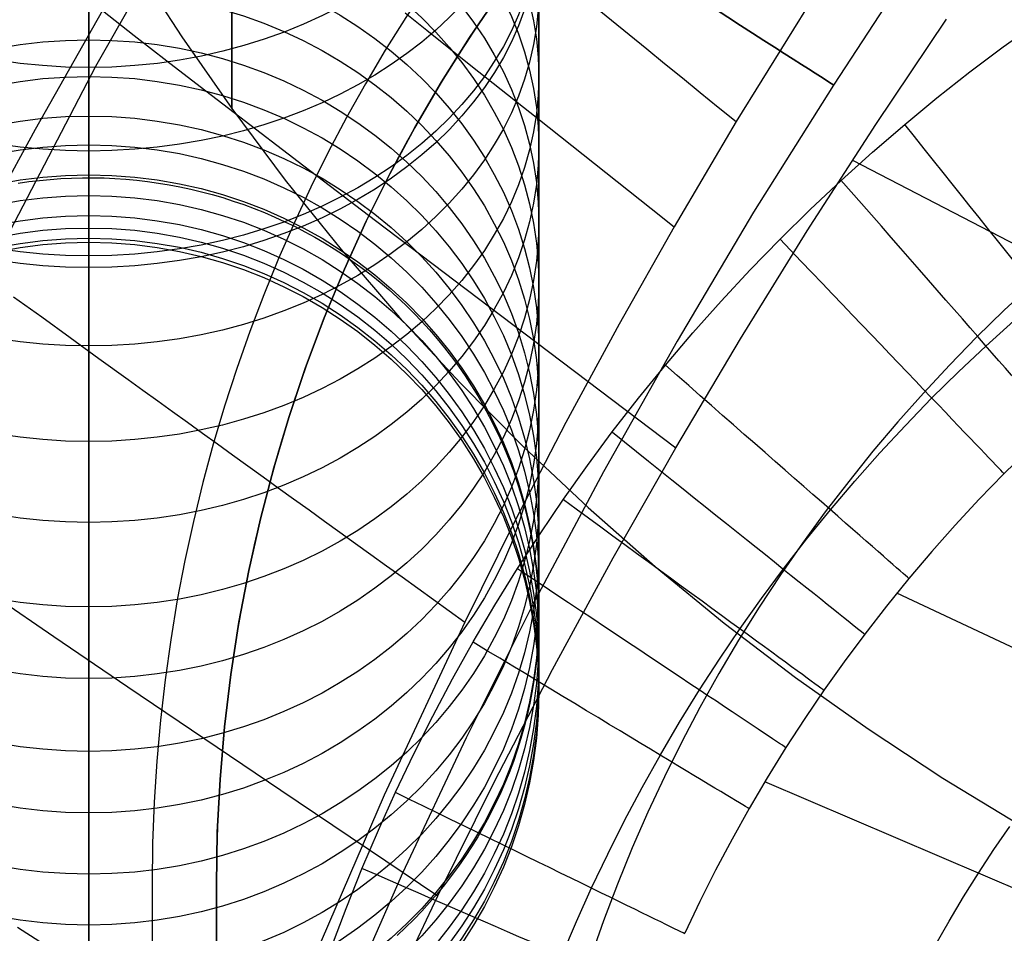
# Model space of a CAD drawing. Extents: x 35624 to 36541, y 4015 to 4839.
# Tile 40 of 150: x 35805 to 35836, y 4566 to 4595. Entities that reach past the tile are written whole.
import ezdxf

# ---------------------------------------------------------------- set-up
doc = ezdxf.new("R2010")
doc.units = 0
for name, color, linetype in [('FUSTO_INTERNO', 200, 'CONTINUOUS'), ('GAMBE', 96, 'CONTINUOUS'), ('IGES_LEVEL_1', 4, 'CONTINUOUS'), ('IGES_LEVEL_3', 87, 'CONTINUOUS')]:
    doc.layers.add(name, color=color, linetype=linetype)

msp = doc.modelspace()

# ---------------------------------------------------------------- linework, layer by layer
at = {"layer": 'FUSTO_INTERNO'}
for p, q in [((35819.368, 4594.018, -193.153), (35820.292, 4595.375, -193.153)), ((35820.292, 4595.375, -168.153), (35819.368, 4594.018, -168.153)), ((35819.368, 4594.018, -180.653), (35820.292, 4595.375, -180.653)), ((35818.491, 4592.629, -193.153), (35819.368, 4594.018, -193.153)), ((35819.368, 4594.018, -168.153), (35818.491, 4592.629, -168.153)), ((35818.491, 4592.629, -180.653), (35819.368, 4594.018, -180.653)), ((35817.662, 4591.212, -193.153), (35818.491, 4592.629, -193.153)), ((35818.491, 4592.629, -168.153), (35817.662, 4591.212, -168.153)), ((35817.662, 4591.212, -180.653), (35818.491, 4592.629, -180.653)), ((35816.882, 4589.767, -193.153), (35817.662, 4591.212, -193.153)), ((35817.662, 4591.212, -168.153), (35816.882, 4589.767, -168.153)), ((35816.882, 4589.767, -180.653), (35817.662, 4591.212, -180.653)), ((35816.151, 4588.296, -193.153), (35816.882, 4589.767, -193.153)), ((35816.882, 4589.767, -168.153), (35816.151, 4588.296, -168.153)), ((35816.151, 4588.296, -180.653), (35816.882, 4589.767, -180.653)), ((35815.471, 4586.801, -193.153), (35816.151, 4588.296, -193.153)), ((35816.151, 4588.296, -168.153), (35815.471, 4586.801, -168.153)), ((35815.471, 4586.801, -180.653), (35816.151, 4588.296, -180.653)), ((35814.843, 4585.284, -193.153), (35815.471, 4586.801, -193.153)), ((35815.471, 4586.801, -168.153), (35814.843, 4585.284, -168.153)), ((35814.843, 4585.284, -180.653), (35815.471, 4586.801, -180.653)), ((35814.266, 4583.746, -193.153), (35814.843, 4585.284, -193.153)), ((35814.843, 4585.284, -168.153), (35814.266, 4583.746, -168.153)), ((35814.266, 4583.746, -180.653), (35814.843, 4585.284, -180.653)), ((35813.743, 4582.189, -193.153), (35814.266, 4583.746, -193.153)), ((35814.266, 4583.746, -168.153), (35813.743, 4582.189, -168.153)), ((35813.743, 4582.189, -180.653), (35814.266, 4583.746, -180.653)), ((35813.273, 4580.616, -193.153), (35813.743, 4582.189, -193.153)), ((35813.743, 4582.189, -168.153), (35813.273, 4580.616, -168.153)), ((35813.273, 4580.616, -180.653), (35813.743, 4582.189, -180.653)), ((35812.857, 4579.027, -193.153), (35813.273, 4580.616, -193.153)), ((35813.273, 4580.616, -168.153), (35812.857, 4579.027, -168.153)), ((35812.857, 4579.027, -180.653), (35813.273, 4580.616, -180.653)), ((35812.495, 4577.425, -193.153), (35812.857, 4579.027, -193.153)), ((35812.857, 4579.027, -168.153), (35812.495, 4577.425, -168.153)), ((35812.495, 4577.425, -180.653), (35812.857, 4579.027, -180.653)), ((35812.189, 4575.812, -193.153), (35812.495, 4577.425, -193.153)), ((35812.495, 4577.425, -168.153), (35812.189, 4575.812, -168.153)), ((35812.189, 4575.812, -180.653), (35812.495, 4577.425, -180.653)), ((35811.937, 4574.189, -193.153), (35812.189, 4575.812, -193.153)), ((35812.189, 4575.812, -168.153), (35811.937, 4574.189, -168.153)), ((35811.937, 4574.189, -180.653), (35812.189, 4575.812, -180.653)), ((35811.741, 4572.558, -193.153), (35811.937, 4574.189, -193.153)), ((35811.937, 4574.189, -168.153), (35811.741, 4572.558, -168.153)), ((35811.741, 4572.558, -180.653), (35811.937, 4574.189, -180.653)), ((35811.601, 4570.922, -193.153), (35811.741, 4572.558, -193.153)), ((35811.741, 4572.558, -168.153), (35811.601, 4570.922, -168.153)), ((35811.601, 4570.922, -180.653), (35811.741, 4572.558, -180.653)), ((35811.517, 4569.282, -193.153), (35811.601, 4570.922, -193.153)), ((35811.601, 4570.922, -168.153), (35811.517, 4569.282, -168.153)), ((35811.517, 4569.282, -180.653), (35811.601, 4570.922, -180.653)), ((35811.489, 4567.64, -193.153), (35811.517, 4569.282, -193.153)), ((35811.517, 4569.282, -168.153), (35811.489, 4567.64, -168.153)), ((35811.489, 4567.64, -180.653), (35811.517, 4569.282, -180.653)), ((35809.489, 4567.64, -160.153), (35809.489, 4253.916, -160.153)), ((35809.489, 4567.64, -185.153), (35809.489, 4253.916, -185.153)), ((35811.489, 4253.916, -193.153), (35811.489, 4567.64, -193.153)), ((35811.489, 4567.64, -168.153), (35811.489, 4253.916, -168.153)), ((35811.489, 4253.916, -180.653), (35811.489, 4567.64, -180.653)), ((35811.489, 4567.64, -193.153), (35811.489, 4567.64, -168.153)), ((35811.489, 4567.64, -193.153), (35811.489, 4253.916, -193.153))]:
    msp.add_line(p, q, dxfattribs=at)
for centre, radius, start in [((35859.584, 4567.64, -160.153), 50.095, 90), ((35859.584, 4567.64, -185.153), 50.095, 90), ((35859.584, 4567.64, -193.153), 63.095, 135), ((35859.584, 4567.64, -193.153), 48.095, 135)]:
    msp.add_arc(centre, radius, start, 180, dxfattribs=at)
at = {"layer": 'GAMBE'}
for p, q in [((35807.516, 4594.455, -6.401), (35807.516, 4595.79, -8.296)), ((35821.519, 4595.496, 14.488), (35821.519, 4593.512, 17.083)), ((35832.606, 4595.467, -380.007), (35830.683, 4592.532, -380.007)), ((35821.519, 4593.783, 139.962), (35821.519, 4594.897, 141.465)), ((35807.516, 4593.08, -4.522), (35807.516, 4594.455, -6.401)), ((35821.519, 4592.699, 138.444), (35821.519, 4593.783, 139.962)), ((35821.519, 4593.512, 17.083), (35821.519, 4591.609, 19.744)), ((35807.516, 4590.22, -0.813), (35807.516, 4593.08, -4.522)), ((35821.519, 4591.644, 136.911), (35821.519, 4592.699, 138.444)), ((35830.683, 4592.532, -380.007), (35828.202, 4588.573, -380.007)), ((35821.519, 4590.618, 135.363), (35821.519, 4591.644, 136.911)), ((35821.519, 4591.609, 19.744), (35821.519, 4589.789, 22.47)), ((35821.519, 4589.623, 133.802), (35821.519, 4590.618, 135.363)), ((35807.516, 4587.217, 2.834), (35807.516, 4590.22, -0.813)), ((35806.315, 4589.598, 97.554), (35806.65, 4589.623, 97.549)), ((35806.65, 4589.623, 97.549), (35806.985, 4589.639, 97.546)), ((35806.985, 4589.639, 97.546), (35807.322, 4589.647, 97.544)), ((35807.322, 4589.647, 97.544), (35807.659, 4589.648, 97.544)), ((35807.659, 4589.648, 97.544), (35807.996, 4589.641, 97.545)), ((35807.996, 4589.641, 97.545), (35808.334, 4589.625, 97.548)), ((35808.334, 4589.625, 97.548), (35808.672, 4589.602, 97.553)), ((35821.519, 4589.789, 22.47), (35821.519, 4588.056, 25.258)), ((35821.519, 4587.721, 130.639), (35821.519, 4589.623, 133.802)), ((35805.32, 4589.48, 97.58), (35805.65, 4589.527, 97.57)), ((35805.65, 4589.527, 97.57), (35805.982, 4589.567, 97.561)), ((35805.982, 4589.567, 97.561), (35806.315, 4589.598, 97.554)), ((35808.672, 4589.602, 97.553), (35809.01, 4589.571, 97.56)), ((35809.01, 4589.571, 97.56), (35809.347, 4589.531, 97.569)), ((35809.347, 4589.531, 97.569), (35809.684, 4589.484, 97.579)), ((35809.684, 4589.484, 97.579), (35810.021, 4589.428, 97.591)), ((35810.021, 4589.428, 97.591), (35810.356, 4589.365, 97.605)), ((35810.356, 4589.365, 97.605), (35810.691, 4589.293, 97.62)), ((35810.691, 4589.293, 97.62), (35811.024, 4589.213, 97.637)), ((35811.024, 4589.213, 97.637), (35811.356, 4589.125, 97.656)), ((35811.356, 4589.125, 97.656), (35811.686, 4589.029, 97.677)), ((35811.686, 4589.029, 97.677), (35812.014, 4588.924, 97.699)), ((35812.014, 4588.924, 97.699), (35812.341, 4588.812, 97.723)), ((35812.341, 4588.812, 97.723), (35812.665, 4588.691, 97.749)), ((35812.665, 4588.691, 97.749), (35812.986, 4588.563, 97.777)), ((35812.986, 4588.563, 97.777), (35813.305, 4588.426, 97.807)), ((35813.305, 4588.426, 97.807), (35813.622, 4588.281, 97.838)), ((35828.202, 4588.573, -380.007), (35825.819, 4584.562, -380.007)), ((35813.622, 4588.281, 97.838), (35813.935, 4588.128, 97.871)), ((35813.935, 4588.128, 97.871), (35814.244, 4587.968, 97.905)), ((35814.244, 4587.968, 97.905), (35814.551, 4587.799, 97.941)), ((35814.551, 4587.799, 97.941), (35814.853, 4587.623, 97.979)), ((35821.519, 4588.056, 25.258), (35821.519, 4586.41, 28.106)), ((35814.853, 4587.623, 97.979), (35815.152, 4587.438, 98.019)), ((35821.519, 4585.939, 127.428), (35821.519, 4587.721, 130.639)), ((35815.152, 4587.438, 98.019), (35815.446, 4587.246, 98.06)), ((35815.446, 4587.246, 98.06), (35815.737, 4587.046, 98.103)), ((35815.737, 4587.046, 98.103), (35816.022, 4586.839, 98.148)), ((35816.022, 4586.839, 98.148), (35816.303, 4586.624, 98.194)), ((35816.303, 4586.624, 98.194), (35816.579, 4586.401, 98.242)), ((35816.579, 4586.401, 98.242), (35816.85, 4586.171, 98.292)), ((35821.519, 4586.41, 28.106), (35821.519, 4584.855, 31.012)), ((35816.85, 4586.171, 98.292), (35817.115, 4585.933, 98.343)), ((35821.519, 4584.277, 124.172), (35821.519, 4585.939, 127.428)), ((35817.115, 4585.933, 98.343), (35817.375, 4585.688, 98.396)), ((35817.375, 4585.688, 98.396), (35817.629, 4585.436, 98.45)), ((35817.629, 4585.436, 98.45), (35817.877, 4585.177, 98.505)), ((35817.877, 4585.177, 98.505), (35818.119, 4584.911, 98.563)), ((35818.119, 4584.911, 98.563), (35818.354, 4584.638, 98.621)), ((35821.519, 4584.855, 31.012), (35821.519, 4583.392, 33.973)), ((35818.354, 4584.638, 98.621), (35818.582, 4584.359, 98.682)), ((35825.819, 4584.562, -380.007), (35823.534, 4580.498, -380.007)), ((35818.582, 4584.359, 98.682), (35818.804, 4584.072, 98.743)), ((35821.519, 4582.735, 120.877), (35821.519, 4584.277, 124.172)), ((35818.804, 4584.072, 98.743), (35819.019, 4583.779, 98.806)), ((35819.019, 4583.779, 98.806), (35819.226, 4583.48, 98.871)), ((35819.226, 4583.48, 98.871), (35819.426, 4583.174, 98.936)), ((35821.519, 4583.392, 33.973), (35821.519, 4582.022, 36.986)), ((35819.426, 4583.174, 98.936), (35819.618, 4582.863, 99.004)), ((35819.618, 4582.863, 99.004), (35819.802, 4582.545, 99.072)), ((35821.519, 4581.313, 117.545), (35821.519, 4582.735, 120.877)), ((35819.802, 4582.545, 99.072), (35819.977, 4582.221, 99.142)), ((35819.977, 4582.221, 99.142), (35820.145, 4581.892, 99.212)), ((35821.519, 4582.022, 36.986), (35821.519, 4580.749, 40.051)), ((35820.145, 4581.892, 99.212), (35820.304, 4581.557, 99.284)), ((35820.304, 4581.557, 99.284), (35820.454, 4581.217, 99.358)), ((35820.454, 4581.217, 99.358), (35820.595, 4580.872, 99.432)), ((35821.519, 4580.011, 114.183), (35821.519, 4581.313, 117.545)), ((35820.595, 4580.872, 99.432), (35820.727, 4580.521, 99.507)), ((35821.519, 4580.749, 40.051), (35821.519, 4579.573, 43.162)), ((35820.727, 4580.521, 99.507), (35820.85, 4580.166, 99.584)), ((35823.534, 4580.498, -380.007), (35821.348, 4576.383, -380.007)), ((35820.85, 4580.166, 99.584), (35820.963, 4579.807, 99.661)), ((35821.519, 4578.83, 110.794), (35821.519, 4580.011, 114.183)), ((35820.963, 4579.807, 99.661), (35821.066, 4579.442, 99.739)), ((35821.519, 4579.573, 43.162), (35821.519, 4578.497, 46.319)), ((35821.066, 4579.442, 99.739), (35821.159, 4579.074, 99.819)), ((35821.159, 4579.074, 99.819), (35821.242, 4578.701, 99.899)), ((35821.242, 4578.701, 99.899), (35821.314, 4578.325, 99.98)), ((35821.519, 4577.769, 107.381), (35821.519, 4578.83, 110.794)), ((35821.314, 4578.325, 99.98), (35821.376, 4577.945, 100.062)), ((35821.519, 4578.497, 46.319), (35821.519, 4577.522, 49.518)), ((35821.376, 4577.945, 100.062), (35821.427, 4577.562, 100.144)), ((35821.519, 4576.827, 103.95), (35821.519, 4577.769, 107.381)), ((35821.427, 4577.562, 100.144), (35821.467, 4577.176, 100.227)), ((35821.519, 4577.522, 49.518), (35821.519, 4576.649, 52.757)), ((35821.467, 4577.176, 100.227), (35821.496, 4576.786, 100.311)), ((35821.496, 4576.786, 100.311), (35821.513, 4576.394, 100.395)), ((35821.519, 4576.005, 100.503), (35821.519, 4576.827, 103.95)), ((35821.519, 4576.649, 52.757), (35821.519, 4575.882, 56.032)), ((35821.348, 4576.383, -380.007), (35819.262, 4572.217, -380.007)), ((35821.513, 4576.394, 100.395), (35821.519, 4576, 100.48)), ((35821.519, 4576, 100.48), (35821.513, 4575.606, 100.565)), ((35821.519, 4575.302, 97.046), (35821.519, 4576.005, 100.503)), ((35821.519, 4575.882, 56.032), (35821.519, 4575.22, 59.341)), ((35821.513, 4575.606, 100.565), (35821.496, 4575.214, 100.649)), ((35821.496, 4575.214, 100.649), (35821.467, 4574.825, 100.733)), ((35821.519, 4574.718, 93.582), (35821.519, 4575.302, 97.046)), ((35821.519, 4575.22, 59.341), (35821.519, 4574.666, 62.681)), ((35821.467, 4574.825, 100.733), (35821.427, 4574.438, 100.816)), ((35821.519, 4574.252, 90.114), (35821.519, 4574.718, 93.582)), ((35821.519, 4574.666, 62.681), (35821.519, 4574.221, 66.048)), ((35821.427, 4574.438, 100.816), (35821.376, 4574.055, 100.899)), ((35821.376, 4574.055, 100.899), (35821.314, 4573.675, 100.98)), ((35821.519, 4573.903, 86.646), (35821.519, 4574.252, 90.114)), ((35821.519, 4574.221, 66.048), (35821.519, 4573.885, 69.439)), ((35821.519, 4573.67, 83.183), (35821.519, 4573.903, 86.646)), ((35821.519, 4573.885, 69.439), (35821.519, 4573.662, 72.852)), ((35821.314, 4573.675, 100.98), (35821.242, 4573.299, 101.061)), ((35821.519, 4573.553, 79.727), (35821.519, 4573.67, 83.183)), ((35821.519, 4573.662, 72.852), (35821.519, 4573.55, 76.282)), ((35821.519, 4573.55, 76.282), (35821.519, 4573.553, 79.727)), ((35821.242, 4573.299, 101.061), (35821.159, 4572.926, 101.141)), ((35821.159, 4572.926, 101.141), (35821.066, 4572.558, 101.221)), ((35821.066, 4572.558, 101.221), (35820.963, 4572.194, 101.299)), ((35819.262, 4572.217, -380.007), (35817.278, 4568.001, -380.007)), ((35820.963, 4572.194, 101.299), (35820.85, 4571.834, 101.376)), ((35820.85, 4571.834, 101.376), (35820.727, 4571.479, 101.453)), ((35820.727, 4571.479, 101.453), (35820.595, 4571.128, 101.528)), ((35820.595, 4571.128, 101.528), (35820.454, 4570.783, 101.603)), ((35820.454, 4570.783, 101.603), (35820.304, 4570.443, 101.676)), ((35820.304, 4570.443, 101.676), (35820.145, 4570.108, 101.748)), ((35820.145, 4570.108, 101.748), (35819.977, 4569.779, 101.819)), ((35819.977, 4569.779, 101.819), (35819.802, 4569.455, 101.888)), ((35819.802, 4569.455, 101.888), (35819.618, 4569.138, 101.957)), ((35819.618, 4569.138, 101.957), (35819.426, 4568.826, 102.024)), ((35819.426, 4568.826, 102.024), (35819.226, 4568.52, 102.089)), ((35819.226, 4568.52, 102.089), (35819.019, 4568.221, 102.154)), ((35819.019, 4568.221, 102.154), (35818.804, 4567.928, 102.217)), ((35817.278, 4568.001, -380.007), (35815.397, 4563.734, -380.007)), ((35818.804, 4567.928, 102.217), (35818.582, 4567.642, 102.278)), ((35818.582, 4567.642, 102.278), (35818.354, 4567.362, 102.339)), ((35818.354, 4567.362, 102.339), (35818.119, 4567.089, 102.397)), ((35818.119, 4567.089, 102.397), (35817.877, 4566.823, 102.455)), ((35817.877, 4566.823, 102.455), (35817.629, 4566.564, 102.51)), ((35817.629, 4566.564, 102.51), (35817.375, 4566.312, 102.565)), ((35817.375, 4566.312, 102.565), (35817.115, 4566.067, 102.617))]:
    msp.add_line(p, q, dxfattribs=at)
at = {"layer": 'GAMBE', "extrusion": (-6.28165e-14, -0.602147, 0.798385)}
msp.add_circle((35807.516, 3678.352, -2769.321), 14.029, dxfattribs=at)
at = {"layer": 'GAMBE', "extrusion": (1.41704e-13, 0.673816, 0.738899)}
msp.add_circle((-35807.516, -3299.611, 3209.697), 14, dxfattribs=at)
at = {"layer": 'GAMBE', "extrusion": (0.539451, 0.842017, -2.10034e-07)}
msp.add_circle((-27677.589, -380.006, 23195.895), 15.002, dxfattribs=at)
at = {"layer": 'GAMBE', "extrusion": (1.68201e-13, -0.647059, 0.76244)}
msp.add_circle((35807.516, 3513.312, -2966.039), 14, dxfattribs=at)
at = {"layer": 'GAMBE', "extrusion": (-2.89213e-10, -0.643941, 0.765075)}
msp.add_circle((35807.517, 3525.186, -2951.407), 14.002, dxfattribs=at)
at = {"layer": 'GAMBE', "extrusion": (5.90524e-14, 0.612469, 0.790495)}
msp.add_circle((-35807.516, -3545.733, 2926.835), 14, dxfattribs=at)
at = {"layer": 'GAMBE', "extrusion": (1.08606e-13, -0.583781, 0.811911)}
msp.add_circle((35807.516, 3739.722, -2666.212), 14, dxfattribs=at)
at = {"layer": 'GAMBE', "extrusion": (1.48265e-13, 0.546983, 0.837144)}
msp.add_circle((-35807.516, -3769.046, 2624.225), 14, dxfattribs=at)
at = {"layer": 'GAMBE', "extrusion": (-1.50294e-13, -0.516926, 0.85603)}
msp.add_circle((35807.516, 3940.82, -2350.075), 14, dxfattribs=at)
at = {"layer": 'GAMBE', "extrusion": (1.98653e-14, 0.477994, 0.878363)}
msp.add_circle((-35807.516, -3967.238, 2304.805), 14, dxfattribs=at)
at = {"layer": 'GAMBE', "extrusion": (-3.30965e-14, -0.446848, 0.89461)}
msp.add_circle((35807.516, 4115.761, -2019.298), 14, dxfattribs=at)
at = {"layer": 'GAMBE', "extrusion": (7.09786e-14, 0.406109, 0.913825)}
msp.add_circle((-35807.516, -4138.727, 1971.393), 14, dxfattribs=at)
at = {"layer": 'GAMBE', "extrusion": (3.43653e-14, -0.373905, 0.927467)}
msp.add_circle((35807.516, 4263.711, -1675.572), 14, dxfattribs=at)
at = {"layer": 'GAMBE', "extrusion": (5.93784e-14, 0.331715, 0.94338)}
msp.add_circle((-35807.516, -4282.79, 1625.783), 14, dxfattribs=at)
at = {"layer": 'GAMBE', "extrusion": (-1.66752e-15, -0.298554, 0.954393)}
msp.add_circle((35807.516, 4383.731, -1321.048), 14, dxfattribs=at)
at = {"layer": 'GAMBE', "extrusion": (9.68976e-14, 0.255192, 0.96689)}
msp.add_circle((-35807.516, -4398.75, 1269.741), 14, dxfattribs=at)
at = {"layer": 'GAMBE', "extrusion": (1.06576e-14, -0.221294, 0.975207)}
msp.add_circle((35807.516, 4475.018, -958.082), 14, dxfattribs=at)
at = {"layer": 'GAMBE', "extrusion": (5.4557e-15, 0.177043, 0.984203)}
msp.add_circle((-35807.516, -4485.85, 905.602), 14, dxfattribs=at)
at = {"layer": 'GAMBE', "extrusion": (2.05902e-14, -0.142503, 0.989794)}
msp.add_circle((35807.516, 4537.062, -588.441), 14, dxfattribs=at)
at = {"layer": 'GAMBE', "extrusion": (2.59734e-14, 0.097786, 0.995208)}
msp.add_circle((-35807.516, -4543.533, 535.788), 14, dxfattribs=at)
at = {"layer": 'GAMBE', "extrusion": (-8.15815e-14, -0.062569, 0.998041)}
msp.add_circle((35807.516, 4569.361, -213.951), 14, dxfattribs=at)
at = {"layer": 'GAMBE', "extrusion": (5.65054e-15, 0.017782, 0.999842)}
msp.add_circle((-35807.516, -4571.483, 161.983), 14, dxfattribs=at)
at = {"layer": 'GAMBE', "extrusion": (0.367218, 0.930135, -2.06891e-07)}
msp.add_circle((-31622.193, -380.007, 17392.284), 15.002, dxfattribs=at)
at = {"layer": 'GAMBE', "extrusion": (1, 0, 0)}
for radius, start, end in [(117.332, 286.33908, 220.11395), (89.331, 286.33935, 220.04906)]:
    msp.add_arc((4676.948, 78.432, 35807.516), radius, start, end, dxfattribs=at)
at = {"layer": 'GAMBE', "extrusion": (1, 3.06281e-06, -9.23987e-07)}
msp.add_arc((4676.838, 78.465, 35821.53), 103.332, 286.33919, 220.0859, dxfattribs=at)
at = {"layer": 'IGES_LEVEL_1'}
for p, q in [((35807.739, 4593.116, -313.428), (35811.373, 4599.54, -313.43)), ((35830.48, 4595.955, -319.731), (35827.655, 4591.397, -319.731)), ((35807.943, 4594.851, -115.122), (35805.849, 4591.154, -115.132)), ((35807.943, 4594.851, -115.122), (35808.935, 4594.078, -114.247)), ((35823.232, 4595.002, -319.074), (35823.78, 4594.555, -319.217)), ((35817.357, 4594.778, -317.562), (35818.037, 4594.237, -317.89)), ((35823.78, 4594.555, -319.217), (35824.33, 4594.107, -319.343)), ((35832.008, 4591.308, -103), (35834.203, 4594.58, -103)), ((35818.037, 4594.237, -317.89), (35818.721, 4593.693, -318.191)), ((35835.968, 4593.721, -319.731), (35837.023, 4594.479, -319.731)), ((35808.935, 4594.078, -114.247), (35809.95, 4593.292, -113.4)), ((35824.33, 4594.107, -319.343), (35824.881, 4593.658, -319.451)), ((35818.721, 4593.693, -318.191), (35819.409, 4593.146, -318.467)), ((35824.881, 4593.658, -319.451), (35825.434, 4593.207, -319.543)), ((35834.929, 4592.94, -319.731), (35835.968, 4593.721, -319.731)), ((35809.95, 4593.292, -113.4), (35810.987, 4592.493, -112.577)), ((35804.321, 4586.566, -313.427), (35807.739, 4593.116, -313.428)), ((35819.409, 4593.146, -318.467), (35820.101, 4592.596, -318.717)), ((35825.434, 4593.207, -319.543), (35825.988, 4592.756, -319.616)), ((35825.988, 4592.756, -319.616), (35826.543, 4592.303, -319.672)), ((35833.906, 4592.135, -319.731), (35834.929, 4592.94, -319.731)), ((35810.987, 4592.493, -112.577), (35812.043, 4591.681, -111.776)), ((35820.101, 4592.596, -318.717), (35820.796, 4592.044, -318.94)), ((35826.543, 4592.303, -319.672), (35827.099, 4591.85, -319.711)), ((35832.902, 4591.308, -319.731), (35833.906, 4592.135, -319.731)), ((35820.796, 4592.044, -318.94), (35821.494, 4591.489, -319.136)), ((35827.099, 4591.85, -319.711), (35827.655, 4591.397, -319.731)), ((35812.043, 4591.681, -111.776), (35814.211, 4590.022, -110.226)), ((35821.494, 4591.489, -319.136), (35822.194, 4590.932, -319.305)), ((35805.849, 4591.154, -115.132), (35803.822, 4587.417, -115.143)), ((35827.655, 4591.397, -319.731), (35825.73, 4588.124, -319.731)), ((35829.872, 4587.994, -103), (35832.008, 4591.308, -103)), ((35831.902, 4590.446, -319.731), (35832.902, 4591.308, -319.731)), ((35822.194, 4590.932, -319.305), (35822.897, 4590.374, -319.446)), ((35822.897, 4590.374, -319.446), (35823.603, 4589.813, -319.56)), ((35830.921, 4589.563, -319.731), (35831.902, 4590.446, -319.731)), ((35814.211, 4590.022, -110.226), (35816.443, 4588.322, -108.728)), ((35831.281, 4590.195, -103), (35838.026, 4586.7, -99.619)), ((35823.603, 4589.813, -319.56), (35824.31, 4589.251, -319.645)), ((35829.959, 4588.657, -319.731), (35830.921, 4589.563, -319.731)), ((35824.31, 4589.251, -319.645), (35825.019, 4588.688, -319.702)), ((35825.019, 4588.688, -319.702), (35825.73, 4588.124, -319.731)), ((35829.017, 4587.729, -319.731), (35829.959, 4588.657, -319.731)), ((35816.443, 4588.322, -108.728), (35821.053, 4584.824, -105.828)), ((35825.73, 4588.124, -319.731), (35824.02, 4585.092, -319.731)), ((35827.797, 4584.639, -103), (35829.872, 4587.994, -103)), ((35828.095, 4586.781, -319.731), (35829.017, 4587.729, -319.731)), ((35827.194, 4585.811, -319.731), (35828.095, 4586.781, -319.731)), ((35805.18, 4585.945, -314.144), (35806.053, 4585.314, -314.821)), ((35826.314, 4584.822, -319.731), (35827.194, 4585.811, -319.731)), ((35806.053, 4585.314, -314.821), (35806.939, 4584.673, -315.459)), ((35824.02, 4585.092, -319.731), (35822.364, 4582.03, -319.731)), ((35835.426, 4584.408, -317.113), (35836.294, 4585.191, -317.114)), ((35821.053, 4584.824, -105.828), (35825.784, 4581.245, -103)), ((35825.456, 4583.812, -319.731), (35826.314, 4584.822, -319.731)), ((35806.939, 4584.673, -315.459), (35807.836, 4584.025, -316.056)), ((35825.784, 4581.245, -103), (35827.797, 4584.639, -103)), ((35834.575, 4583.605, -317.112), (35835.426, 4584.408, -317.113)), ((35807.836, 4584.025, -316.056), (35808.744, 4583.37, -316.61)), ((35824.619, 4582.783, -319.731), (35825.456, 4583.812, -319.731)), ((35833.741, 4582.783, -317.111), (35834.575, 4583.605, -317.112)), ((35808.744, 4583.37, -316.61), (35809.202, 4583.039, -316.872)), ((35809.202, 4583.039, -316.872), (35809.662, 4582.707, -317.123)), ((35809.662, 4582.707, -317.123), (35810.124, 4582.373, -317.363)), ((35823.805, 4581.735, -319.731), (35824.619, 4582.783, -319.731)), ((35832.925, 4581.942, -317.11), (35833.741, 4582.783, -317.111)), ((35810.124, 4582.373, -317.363), (35810.588, 4582.038, -317.592)), ((35810.588, 4582.038, -317.592), (35811.055, 4581.702, -317.81)), ((35822.364, 4582.03, -319.731), (35820.762, 4578.938, -319.731)), ((35811.055, 4581.702, -317.81), (35811.523, 4581.363, -318.017)), ((35823.033, 4580.697, -319.731), (35823.805, 4581.735, -319.731)), ((35832.128, 4581.084, -317.11), (35832.925, 4581.942, -317.11)), ((35811.523, 4581.363, -318.017), (35811.993, 4581.024, -318.212)), ((35823.833, 4577.814, -103), (35825.784, 4581.245, -103)), ((35831.35, 4580.207, -317.109), (35832.128, 4581.084, -317.11)), ((35836.773, 4581.199, -310.627), (35835.99, 4580.428, -310.625)), ((35811.993, 4581.024, -318.212), (35812.465, 4580.684, -318.396)), ((35812.465, 4580.684, -318.396), (35812.939, 4580.342, -318.569)), ((35822.284, 4579.641, -319.731), (35823.033, 4580.697, -319.731)), ((35835.99, 4580.428, -310.625), (35835.224, 4579.64, -310.623)), ((35812.939, 4580.342, -318.569), (35813.414, 4579.999, -318.73)), ((35830.59, 4579.313, -317.108), (35831.35, 4580.207, -317.109)), ((35813.414, 4579.999, -318.73), (35813.891, 4579.655, -318.88)), ((35813.891, 4579.655, -318.88), (35814.37, 4579.31, -319.017)), ((35821.557, 4578.569, -319.731), (35822.284, 4579.641, -319.731)), ((35835.224, 4579.64, -310.623), (35834.476, 4578.834, -310.62)), ((35814.37, 4579.31, -319.017), (35814.849, 4578.964, -319.143)), ((35829.85, 4578.401, -317.108), (35830.59, 4579.313, -317.108)), ((35814.849, 4578.964, -319.143), (35815.33, 4578.617, -319.257)), ((35820.762, 4578.938, -319.731), (35819.215, 4575.817, -319.731)), ((35815.33, 4578.617, -319.257), (35815.813, 4578.269, -319.359)), ((35834.476, 4578.834, -310.62), (35833.745, 4578.012, -310.618)), ((35820.852, 4577.481, -319.731), (35821.557, 4578.569, -319.731)), ((35829.129, 4577.473, -317.107), (35829.85, 4578.401, -317.108)), ((35815.813, 4578.269, -319.359), (35816.296, 4577.921, -319.449)), ((35833.745, 4578.012, -310.618), (35833.032, 4577.173, -310.617)), ((35816.296, 4577.921, -319.449), (35816.78, 4577.571, -319.527)), ((35821.947, 4574.344, -103), (35823.833, 4577.814, -103)), ((35816.78, 4577.571, -319.527), (35817.266, 4577.222, -319.593)), ((35820.153, 4576.348, -319.731), (35820.852, 4577.481, -319.731)), ((35828.447, 4576.553, -317.107), (35829.129, 4577.473, -317.107)), ((35817.266, 4577.222, -319.593), (35817.752, 4576.871, -319.646)), ((35833.032, 4577.173, -310.617), (35832.337, 4576.318, -310.615)), ((35804.201, 4576.898, -111.812), (35806.436, 4575.37, -110.257)), ((35817.752, 4576.871, -319.646), (35818.239, 4576.52, -319.687)), ((35818.239, 4576.52, -319.687), (35818.726, 4576.169, -319.715)), ((35827.784, 4575.618, -317.106), (35828.447, 4576.553, -317.107)), ((35846.965, 4570.003, -139.731), (35832.655, 4576.714, -310.616)), ((35818.726, 4576.169, -319.715), (35819.215, 4575.817, -319.731)), ((35819.478, 4575.199, -319.731), (35820.153, 4576.348, -319.731)), ((35832.337, 4576.318, -310.615), (35831.66, 4575.447, -310.613)), ((35819.215, 4575.817, -319.731), (35816.707, 4570.435, -319.731)), ((35827.14, 4574.668, -317.106), (35827.784, 4575.618, -317.106)), ((35806.436, 4575.37, -110.257), (35808.737, 4573.804, -108.753)), ((35831.66, 4575.447, -310.613), (35831.019, 4574.584, -310.612)), ((35818.837, 4574.051, -319.731), (35819.478, 4575.199, -319.731)), ((35826.517, 4573.705, -317.105), (35827.14, 4574.668, -317.106)), ((35820.127, 4570.839, -103), (35821.947, 4574.344, -103)), ((35831.019, 4574.584, -310.612), (35830.396, 4573.707, -310.61)), ((35818.22, 4572.889, -319.731), (35818.837, 4574.051, -319.731)), ((35808.737, 4573.804, -108.753), (35813.493, 4570.587, -105.842)), ((35825.898, 4572.702, -317.105), (35826.517, 4573.705, -317.105)), ((35830.396, 4573.707, -310.61), (35829.792, 4572.816, -310.609)), ((35817.629, 4571.713, -319.731), (35818.22, 4572.889, -319.731)), ((35829.792, 4572.816, -310.609), (35829.207, 4571.912, -310.608)), ((35825.301, 4571.684, -317.105), (35825.898, 4572.702, -317.105)), ((35829.207, 4571.912, -310.608), (35828.626, 4570.97, -310.607)), ((35817.062, 4570.525, -319.731), (35817.629, 4571.713, -319.731)), ((35824.733, 4570.668, -317.105), (35825.301, 4571.684, -317.105)), ((35828.626, 4570.97, -310.607), (35828.065, 4570.016, -310.606)), ((35818.374, 4567.297, -103), (35820.127, 4570.839, -103)), ((35824.188, 4569.639, -317.104), (35824.733, 4570.668, -317.105)), ((35842.59, 4564.841, -139.731), (35828.552, 4570.847, -310.607)), ((35813.493, 4570.587, -105.842), (35818.374, 4567.297, -103)), ((35816.707, 4570.435, -319.731), (35814.358, 4564.978, -319.731)), ((35816.528, 4569.338, -319.731), (35817.062, 4570.525, -319.731)), ((35828.065, 4570.016, -310.606), (35827.533, 4569.062, -310.605)), ((35823.664, 4568.598, -317.104), (35824.188, 4569.639, -317.104)), ((35835.675, 4568.735, -229.731), (35836.169, 4569.455, -229.731)), ((35816.018, 4568.14, -319.731), (35816.528, 4569.338, -319.731)), ((35827.533, 4569.062, -310.605), (35827.02, 4568.096, -310.604)), ((35823.163, 4567.545, -317.104), (35823.664, 4568.598, -317.104)), ((35835.196, 4568.004, -229.731), (35835.675, 4568.735, -229.731)), ((35815.522, 4566.9, -319.731), (35816.018, 4568.14, -319.731)), ((35827.02, 4568.096, -310.604), (35826.529, 4567.119, -310.604)), ((35834.732, 4567.263, -229.731), (35835.196, 4568.004, -229.731)), ((35816.689, 4563.719, -103), (35818.374, 4567.297, -103)), ((35822.69, 4566.495, -317.104), (35823.163, 4567.545, -317.104)), ((35834.283, 4566.513, -229.731), (35834.732, 4567.263, -229.731)), ((35826.529, 4567.119, -310.604), (35826.058, 4566.131, -310.603)), ((35815.053, 4565.65, -319.731), (35815.522, 4566.9, -319.731)), ((35822.239, 4565.434, -317.104), (35822.69, 4566.495, -317.104)), ((35833.85, 4565.752, -229.731), (35834.283, 4566.513, -229.731)), ((35805.299, 4566.319, -108.767), (35810.123, 4563.246, -105.849))]:
    msp.add_line(p, q, dxfattribs=at)
msp.add_arc((35870.496, 4549.329, -319.731), 50, 90, 180, dxfattribs=at)
msp.add_arc((35870.496, 4549.329, -319.731), 50, 90, 180, dxfattribs=at)
at = {"layer": 'IGES_LEVEL_1', "extrusion": (0.781264, 0.6242, -8.49192e-08)}
msp.add_arc((-18779.951, -309.63, 30860.865), 10.099, 185.6974, 270.3934, dxfattribs=at)
at = {"layer": 'IGES_LEVEL_1', "extrusion": (0.752967, 0.658058, -2.28047e-09)}
msp.add_arc((-20123.093, -309.639, 29999.712), 10.092, 185.63, 270.3656, dxfattribs=at)
at = {"layer": 'IGES_LEVEL_1', "extrusion": (0.723144, 0.690697, -5.95378e-08)}
msp.add_arc((-21429.457, -309.645, 29078.284), 10.084, 185.5648, 270.3373, dxfattribs=at)
at = {"layer": 'IGES_LEVEL_1', "extrusion": (0.659068, 0.752083, -5.20826e-08)}
msp.add_arc((-23922.727, -309.66, 27058.827), 10.069, 185.4423, 270.2803, dxfattribs=at)
at = {"layer": 'IGES_LEVEL_1', "extrusion": (0.624942, 0.780671, 1.68645e-08)}
msp.add_arc((-25103.347, -309.669, 25964.62), 10.062, 185.3858, 270.252, dxfattribs=at)
at = {"layer": 'IGES_LEVEL_1', "extrusion": (0.590401, 0.80711, -1.40995e-09)}
msp.add_arc((-26208.755, -309.676, 24845.771), 10.055, 185.3341, 270.225, dxfattribs=at)
at = {"layer": 'IGES_LEVEL_1', "extrusion": (0.554624, 0.832101, -5.93685e-08)}
msp.add_arc((-27267.825, -309.681, 23676.03), 10.049, 185.2856, 270.1985, dxfattribs=at)
at = {"layer": 'IGES_LEVEL_1', "extrusion": (0.516807, 0.856102, 1.32492e-07)}
msp.add_arc((-28300.667, -309.692, 22428.585), 10.042, 185.2402, 270.1724, dxfattribs=at)
at = {"layer": 'IGES_LEVEL_1', "extrusion": (0.438817, 0.898577, 2.74501e-08)}
msp.add_arc((-30178.778, -309.701, 19824.085), 10.03, 185.1631, 270.1242, dxfattribs=at)
at = {"layer": 'IGES_LEVEL_1', "extrusion": (0.398925, 0.916983, 8.68652e-08)}
msp.add_arc((-31020.363, -309.708, 18476.83), 10.025, 185.1317, 270.1026, dxfattribs=at)
at = {"layer": 'IGES_LEVEL_3'}
for p, q in [((35808.933, 4596.306, 77.977), (35810.417, 4594.033, 77.977)), ((35810.417, 4594.033, 77.977), (35811.97, 4591.805, 77.977)), ((35811.97, 4591.805, 77.977), (35813.633, 4589.578, 77.977)), ((35813.633, 4589.578, 77.977), (35815.373, 4587.41, 77.977)), ((35815.373, 4587.41, 77.977), (35817.187, 4585.303, 77.977)), ((35817.187, 4585.303, 77.977), (35819.073, 4583.261, 77.977)), ((35819.073, 4583.261, 77.977), (35821.029, 4581.286, 77.977)), ((35821.029, 4581.286, 77.977), (35823.052, 4579.38, 77.977)), ((35823.052, 4579.38, 77.977), (35825.141, 4577.545, 77.977)), ((35825.141, 4577.545, 77.977), (35827.291, 4575.784, 77.977)), ((35827.291, 4575.784, 77.977), (35829.502, 4574.098, 77.977)), ((35829.502, 4574.098, 77.977), (35831.77, 4572.491, 77.977)), ((35831.77, 4572.491, 77.977), (35834.092, 4570.963, 77.977)), ((35834.092, 4570.963, 77.977), (35836.466, 4569.517, 77.977))]:
    msp.add_line(p, q, dxfattribs=at)
at = {"layer": 'IGES_LEVEL_3', "extrusion": (1, 0, 0)}
msp.add_arc((4677.899, 77.977, 35811.97), 86.093, 3.34011, 356.63313, dxfattribs=at)

doc.saveas('drawing.dxf')
